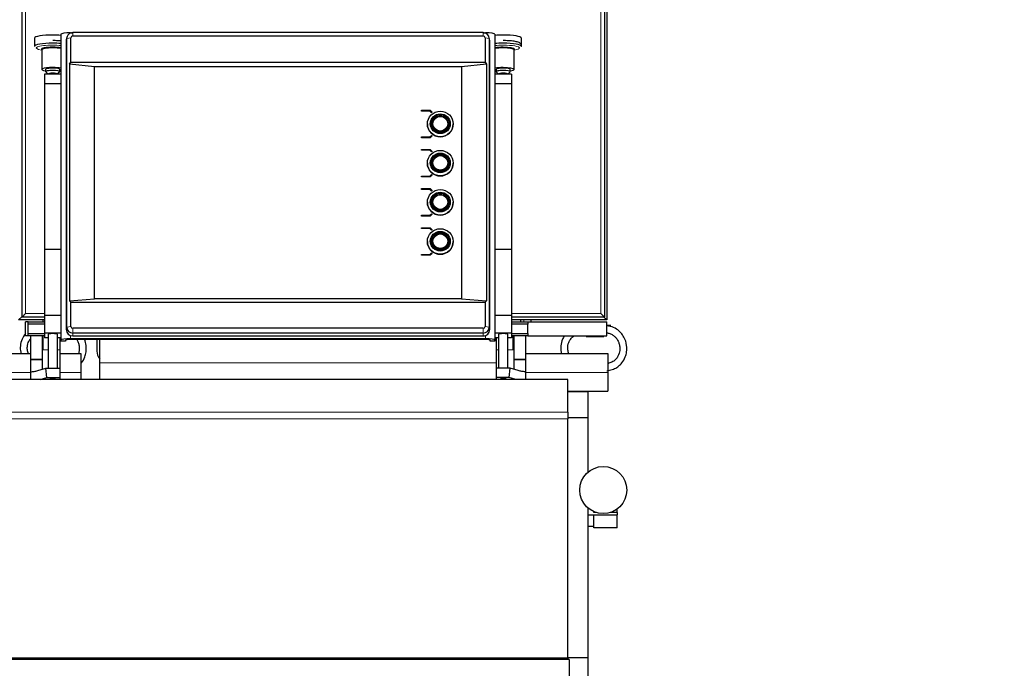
# Model space of a CAD drawing. Header units: inches. Extents: x 0 to 20790, y -12 to 14700.
# Tile 83 of 132: x 7021 to 7858, y 11587 to 12138. Entities that reach past the tile are written whole.
import ezdxf

# ---------------------------------------------------------------- set-up
doc = ezdxf.new("R2010")
doc.units = ezdxf.units.IN
doc.layers.add('1', color=7, linetype='Continuous', true_color=0xffffff)
doc.layers.add('254', color=7, linetype='Continuous', true_color=0xffffff)
doc.styles.add('latin_extended', font='simplex.shx')
doc.dimstyles.get("Standard").update_dxf_attribs({"dimtxt": 0.18, "dimasz": 0.18, "dimexe": 0.18, "dimexo": 0.0625, "dimgap": 0.09, "dimtad": 0, "dimtih": 1, "dimtoh": 1, "dimdec": 4, "dimzin": 0, "dimdsep": 46, "dimtxsty": 'Standard', "dimcen": 0.09, "dimadec": 0, "dimazin": 0, "dimtfac": 1, "dimtdec": 4, "dimtofl": 0, "dimtmove": 0, "dimatfit": 3, "dimfxl": 1, "dimtolj": 1, "dimtzin": 0, "dimarcsym": 0})

# ---------------------------------------------------------------- blocks, each defined once
blk = doc.blocks.new('_U1')
at = {"layer": '254', "color": 3, "linetype": 'Continuous', "lineweight": 13, "transparency": 16777216}
for p, q in [((1623.11, 12324.55), (1623.11, 8470.57)), ((7857.62, 10337.89), (7857.62, 8470.57)), ((1745.61, 8505.57), (7735.12, 8505.57))]:
    blk.add_line(p, q, dxfattribs=at)
at = {"layer": '254', "color": 3, "transparency": 16777216}
for points in [[(1745.61, 8525.98), (1745.61, 8485.15), (1623.11, 8505.57)], [(7735.12, 8485.15), (7735.12, 8525.98), (7857.62, 8505.57)]]:
    blk.add_solid(points, dxfattribs=at)
at = {"layer": 'Defpoints', "color": 0, "transparency": 16777216}
for p in [(1623.11, 12359.55), (7857.62, 10372.89), (7857.62, 8505.57)]:
    blk.add_point(p, dxfattribs=at)
at = {"layer": '254', "color": 2, "lineweight": 13, "transparency": 16777216, "insert": (4524.53, 8689.32), "char_height": 122.5, "attachment_point": 1, "style": 'latin_extended'}
blk.add_mtext('\\A1;6235', dxfattribs=at)

msp = doc.modelspace()

# ---------------------------------------------------------------- linework, layer by layer
at = {"layer": '1', "color": 2, "linetype": 'Continuous', "lineweight": 25}
for p, q in [((7519.619, 12683.191), (7519.619, 11883.191)), ((7022.619, 11885.691), (7022.619, 12680.691)), ((7517.619, 12680.691), (7517.619, 11885.691)), ((7033.193, 12122.675), (7033.193, 12115.719)), ((7055.619, 12125.941), (7055.619, 11865.952)), ((7060.588, 12123.29), (7060.187, 12121.338)), ((7060.486, 11877.072), (7060.486, 12122.289)), ((7063.619, 12127.33), (7065.241, 12127.33)), ((7064.108, 12102.289), (7064.108, 12122.896)), ((7414.619, 12127.344), (7065.619, 12127.344)), ((7414.619, 12124.384), (7065.619, 12124.384)), ((7414.998, 12127.33), (7416.619, 12127.33)), ((7416.13, 12122.896), (7416.13, 12102.289)), ((7420.051, 12121.338), (7419.651, 12123.29)), ((7419.753, 12122.289), (7419.753, 11877.072)), ((7424.619, 12125.941), (7424.619, 11865.952)), ((7447.046, 12115.719), (7447.046, 12122.675)), ((7039.105, 12112.558), (7039.369, 12112.515)), ((7039.369, 12112.826), (7039.369, 12096.085)), ((7060.077, 12120.257), (7060.077, 11875.04)), ((7420.161, 11875.04), (7420.161, 12120.257)), ((7440.869, 12096.085), (7440.869, 12112.826)), ((7440.869, 12112.515), (7441.134, 12112.558)), ((7447.019, 12115.561), (7447.046, 12115.719)), ((7042.619, 12096.085), (7042.619, 12094.115)), ((7054.619, 12094.115), (7054.619, 12096.085)), ((7062.838, 12100.637), (7064.108, 12102.289)), ((7084.119, 12098.248), (7062.838, 12100.637)), ((7062.838, 12100.637), (7062.838, 11899.513)), ((7064.108, 12102.289), (7416.13, 12102.289)), ((7396.119, 12098.248), (7084.119, 12098.248)), ((7084.119, 11901.286), (7084.119, 12098.248)), ((7417.401, 12100.637), (7396.119, 12098.248)), ((7396.119, 12098.248), (7396.119, 11901.286)), ((7416.13, 12102.289), (7417.401, 12100.637)), ((7417.401, 12100.637), (7417.401, 11899.513)), ((7425.619, 12096.085), (7425.619, 12094.115)), ((7437.619, 12094.115), (7437.619, 12096.085)), ((7041.619, 12091.939), (7041.619, 12083.828)), ((7055.619, 12091.939), (7041.619, 12091.939)), ((7042.713, 12093.932), (7044.619, 12092.084)), ((7044.619, 12092.146), (7044.619, 12091.939)), ((7052.619, 12092.084), (7054.525, 12093.932)), ((7052.619, 12091.939), (7052.619, 12092.146)), ((7054.525, 12093.931), (7054.619, 12094.115)), ((7438.619, 12091.939), (7424.619, 12091.939)), ((7425.713, 12093.932), (7427.619, 12092.084)), ((7427.619, 12092.146), (7427.619, 12091.939)), ((7435.619, 12092.084), (7437.525, 12093.932)), ((7435.619, 12091.939), (7435.619, 12092.146)), ((7437.525, 12093.931), (7437.619, 12094.115)), ((7438.619, 12091.939), (7438.619, 12083.828)), ((7041.619, 12083.828), (7041.619, 11943)), ((7055.619, 12083.828), (7041.619, 12083.828)), ((7438.619, 12083.828), (7424.619, 12083.828)), ((7438.619, 12083.828), (7438.619, 11943)), ((7362.281, 12061.378), (7369.619, 12061.378)), ((7362.281, 12060.688), (7362.281, 12061.378)), ((7362.281, 12060.671), (7362.281, 12060.688)), ((7369.329, 12060.688), (7362.281, 12060.688)), ((7369.329, 12060.671), (7362.281, 12060.671)), ((7369.329, 12060.671), (7369.329, 12060.688)), ((7370.687, 12059.351), (7369.329, 12060.688)), ((7370.687, 12059.333), (7369.329, 12060.671)), ((7369.619, 12061.378), (7371.267, 12059.755)), ((7371.267, 12059.755), (7370.687, 12059.351)), ((7371.267, 12059.737), (7370.687, 12059.333)), ((7370.687, 12059.333), (7370.687, 12059.351)), ((7371.267, 12059.737), (7371.267, 12059.755)), ((7367.119, 12049.746), (7367.119, 12049.677)), ((7370.319, 12049.946), (7370.319, 12049.677)), ((7371.519, 12049.911), (7371.519, 12049.677)), ((7384.719, 12049.677), (7384.719, 12049.911)), ((7385.919, 12049.677), (7385.919, 12049.946)), ((7389.119, 12049.677), (7389.119, 12049.746)), ((7362.281, 12038.011), (7362.281, 12038.7)), ((7362.281, 12038.7), (7369.329, 12038.7)), ((7369.619, 12038.011), (7362.281, 12038.011)), ((7362.281, 12037.994), (7362.281, 12038.011)), ((7369.619, 12037.994), (7362.281, 12037.994)), ((7369.329, 12038.7), (7370.687, 12040.038)), ((7371.267, 12039.634), (7369.619, 12038.011)), ((7371.267, 12039.617), (7369.619, 12037.994)), ((7369.619, 12037.994), (7369.619, 12038.011)), ((7370.687, 12040.038), (7371.267, 12039.634)), ((7371.267, 12039.617), (7371.267, 12039.634)), ((7362.281, 12028.101), (7369.619, 12028.101)), ((7362.281, 12027.412), (7362.281, 12028.101)), ((7362.281, 12027.394), (7362.281, 12027.412)), ((7369.329, 12027.412), (7362.281, 12027.412)), ((7369.329, 12027.394), (7362.281, 12027.394)), ((7369.329, 12027.394), (7369.329, 12027.412)), ((7370.687, 12026.074), (7369.329, 12027.412)), ((7370.687, 12026.057), (7369.329, 12027.394)), ((7369.619, 12028.101), (7371.267, 12026.478)), ((7371.267, 12026.478), (7370.687, 12026.074)), ((7371.267, 12026.461), (7370.687, 12026.057)), ((7370.687, 12026.057), (7370.687, 12026.074)), ((7371.267, 12026.461), (7371.267, 12026.478)), ((7367.119, 12016.47), (7367.119, 12016.4)), ((7370.319, 12016.669), (7370.319, 12016.4)), ((7371.519, 12016.635), (7371.519, 12016.4)), ((7384.719, 12016.4), (7384.719, 12016.635)), ((7385.919, 12016.4), (7385.919, 12016.669)), ((7389.119, 12016.4), (7389.119, 12016.47)), ((7362.281, 12005.424), (7369.329, 12005.424)), ((7362.281, 12004.734), (7362.281, 12005.424)), ((7369.619, 12004.734), (7362.281, 12004.734)), ((7362.281, 12004.717), (7362.281, 12004.734)), ((7369.619, 12004.717), (7362.281, 12004.717)), ((7369.329, 12005.424), (7370.687, 12006.761)), ((7371.267, 12006.357), (7369.619, 12004.734)), ((7371.267, 12006.34), (7369.619, 12004.717)), ((7369.619, 12004.717), (7369.619, 12004.734)), ((7370.687, 12006.761), (7371.267, 12006.357)), ((7371.267, 12006.34), (7371.267, 12006.357)), ((7362.281, 11994.824), (7369.619, 11994.824)), ((7362.281, 11994.135), (7362.281, 11994.824)), ((7362.281, 11994.118), (7362.281, 11994.135)), ((7369.329, 11994.135), (7362.281, 11994.135)), ((7369.329, 11994.118), (7362.281, 11994.118)), ((7369.329, 11994.118), (7369.329, 11994.135)), ((7370.687, 11992.797), (7369.329, 11994.135)), ((7370.687, 11992.78), (7369.329, 11994.118)), ((7369.619, 11994.824), (7371.267, 11993.202)), ((7371.267, 11993.202), (7370.687, 11992.797)), ((7371.267, 11993.184), (7370.687, 11992.78)), ((7370.687, 11992.78), (7370.687, 11992.797)), ((7371.267, 11993.184), (7371.267, 11993.202)), ((7367.119, 11983.193), (7367.119, 11983.124)), ((7370.319, 11983.393), (7370.319, 11983.124)), ((7371.519, 11983.358), (7371.519, 11983.124)), ((7384.719, 11983.124), (7384.719, 11983.358)), ((7385.919, 11983.124), (7385.919, 11983.393)), ((7389.119, 11983.124), (7389.119, 11983.193)), ((7362.281, 11972.147), (7369.329, 11972.147)), ((7362.281, 11971.458), (7362.281, 11972.147)), ((7362.281, 11971.44), (7362.281, 11971.458)), ((7369.619, 11971.458), (7362.281, 11971.458)), ((7369.619, 11971.44), (7362.281, 11971.44)), ((7369.329, 11972.147), (7370.687, 11973.485)), ((7371.267, 11973.081), (7369.619, 11971.458)), ((7371.267, 11973.063), (7369.619, 11971.44)), ((7369.619, 11971.44), (7369.619, 11971.458)), ((7370.687, 11973.485), (7371.267, 11973.081)), ((7371.267, 11973.063), (7371.267, 11973.081)), ((7362.281, 11961.548), (7369.619, 11961.548)), ((7362.281, 11960.858), (7362.281, 11961.548)), ((7362.281, 11960.841), (7362.281, 11960.858)), ((7369.329, 11960.858), (7362.281, 11960.858)), ((7369.329, 11960.841), (7362.281, 11960.841)), ((7369.329, 11960.841), (7369.329, 11960.858)), ((7370.687, 11959.521), (7369.329, 11960.858)), ((7370.687, 11959.503), (7369.329, 11960.841)), ((7369.619, 11961.548), (7371.267, 11959.925)), ((7371.267, 11959.925), (7370.687, 11959.521)), ((7371.267, 11959.907), (7370.687, 11959.503)), ((7370.687, 11959.503), (7370.687, 11959.521)), ((7371.267, 11959.907), (7371.267, 11959.925)), ((7367.119, 11949.916), (7367.119, 11949.847)), ((7370.319, 11950.116), (7370.319, 11949.847)), ((7371.519, 11950.081), (7371.519, 11949.847)), ((7384.719, 11949.847), (7384.719, 11950.081)), ((7385.919, 11949.847), (7385.919, 11950.116)), ((7389.119, 11949.847), (7389.119, 11949.916)), ((7041.619, 11943), (7041.619, 11887.11)), ((7055.619, 11943), (7041.619, 11943)), ((7362.281, 11938.181), (7362.281, 11938.871)), ((7362.281, 11938.871), (7369.329, 11938.871)), ((7369.619, 11938.181), (7362.281, 11938.181)), ((7362.281, 11938.164), (7362.281, 11938.181)), ((7369.619, 11938.164), (7362.281, 11938.164)), ((7369.329, 11938.871), (7370.687, 11940.208)), ((7371.267, 11939.804), (7369.619, 11938.181)), ((7371.267, 11939.787), (7369.619, 11938.164)), ((7369.619, 11938.164), (7369.619, 11938.181)), ((7370.687, 11940.208), (7371.267, 11939.804)), ((7371.267, 11939.787), (7371.267, 11939.804)), ((7438.619, 11943), (7424.619, 11943)), ((7438.619, 11943), (7438.619, 11887.11)), ((7062.838, 11899.513), (7084.119, 11901.286)), ((7064.108, 11898.286), (7062.838, 11899.513)), ((7064.108, 11898.286), (7416.13, 11898.286)), ((7064.108, 11877.679), (7064.108, 11898.286)), ((7396.119, 11901.286), (7084.119, 11901.286)), ((7396.119, 11901.286), (7417.401, 11899.513)), ((7417.401, 11899.513), (7416.13, 11898.286)), ((7416.13, 11898.286), (7416.13, 11877.679)), ((7025.619, 11888.691), (7022.619, 11885.691)), ((7041.619, 11887.11), (7041.619, 11871.923)), ((7055.619, 11887.11), (7041.619, 11887.11)), ((7438.619, 11887.11), (7424.619, 11887.11)), ((7438.619, 11887.11), (7438.619, 11871.923)), ((7514.619, 11888.691), (7517.619, 11885.691)), ((7022.419, 11885.991), (7019.619, 11883.191)), ((7041.619, 11883.191), (7019.619, 11883.191)), ((7041.623, 11885.691), (7022.619, 11885.691)), ((7027.619, 11881.691), (7025.619, 11881.691)), ((7025.619, 11869.691), (7025.619, 11881.691)), ((7027.619, 11879.691), (7027.619, 11881.691)), ((7027.619, 11881.691), (7041.619, 11881.691)), ((7027.619, 11871.691), (7027.619, 11879.691)), ((7041.619, 11879.691), (7027.619, 11879.691)), ((7040.619, 11881.691), (7040.619, 11883.188)), ((7519.619, 11883.191), (7438.611, 11883.191)), ((7517.619, 11885.691), (7438.613, 11885.691)), ((7438.619, 11881.691), (7452.619, 11881.691)), ((7452.619, 11879.691), (7438.619, 11879.691)), ((7446.619, 11881.69), (7446.619, 11883.19)), ((7452.619, 11881.691), (7519.619, 11881.691)), ((7452.619, 11881.691), (7452.619, 11879.691)), ((7452.619, 11871.691), (7452.619, 11879.691)), ((7455.119, 11883.194), (7455.119, 11881.693)), ((7519.619, 11883.191), (7516.819, 11885.991)), ((7519.619, 11869.691), (7519.619, 11881.691)), ((7523.119, 11878.441), (7519.619, 11878.441)), ((7027.619, 11871.691), (7041.619, 11871.691)), ((7027.619, 11869.691), (7027.619, 11871.691)), ((7041.619, 11871.923), (7041.619, 11868.102)), ((7055.619, 11871.923), (7041.619, 11871.923)), ((7044.619, 11870.881), (7044.619, 11842.328)), ((7052.619, 11842.328), (7052.619, 11870.881)), ((7414.619, 11876.191), (7065.619, 11876.191)), ((7414.619, 11872.017), (7065.619, 11872.017)), ((7438.619, 11871.923), (7424.619, 11871.923)), ((7427.619, 11870.881), (7427.619, 11842.328)), ((7435.619, 11842.328), (7435.619, 11870.881)), ((7438.619, 11871.923), (7438.619, 11868.102)), ((7438.619, 11871.691), (7452.619, 11871.691)), ((7452.619, 11871.691), (7452.619, 11869.691)), ((7027.619, 11869.691), (7025.619, 11869.691)), ((7041.619, 11869.691), (7027.619, 11869.691)), ((7029.619, 11869.691), (7029.619, 11850.022)), ((7039.619, 11869.691), (7039.619, 11850.022)), ((7044.619, 11868.102), (7041.619, 11868.102)), ((7055.619, 11868.102), (7052.619, 11868.102)), ((7054.619, 11868.102), (7054.619, 11857.691)), ((7055.619, 11865.257), (7055.619, 11865.952)), ((7059.619, 11865.257), (7055.619, 11865.257)), ((7059.619, 11865.952), (7059.619, 11865.257)), ((7063.619, 11867.341), (7416.619, 11867.341)), ((7416.619, 11866.647), (7063.619, 11866.647)), ((7065.619, 11869.582), (7414.619, 11869.582)), ((7086.119, 11866.647), (7086.119, 11856.691)), ((7088.619, 11846.691), (7088.619, 11866.647)), ((7420.619, 11865.257), (7420.619, 11865.952)), ((7424.619, 11865.257), (7420.619, 11865.257)), ((7427.619, 11868.102), (7424.619, 11868.102)), ((7424.619, 11865.952), (7424.619, 11865.257)), ((7425.619, 11868.102), (7425.619, 11857.691)), ((7438.619, 11868.102), (7435.619, 11868.102)), ((7452.619, 11869.691), (7438.619, 11869.691)), ((7440.619, 11869.691), (7440.619, 11850.022)), ((7450.619, 11869.691), (7450.619, 11850.022)), ((7452.619, 11869.691), (7519.619, 11869.691)), ((7502.119, 11869.191), (7502.119, 11869.691)), ((7502.119, 11869.191), (7517.119, 11869.191)), ((7517.119, 11869.191), (7517.119, 11869.691)), ((7012.619, 11854.691), (7029.62, 11854.691)), ((7054.619, 11857.691), (7054.619, 11842.328)), ((7054.619, 11854.691), (7072.619, 11854.691)), ((7072.619, 11854.691), (7072.619, 11838.691)), ((7425.619, 11857.691), (7425.619, 11842.328)), ((7450.62, 11854.691), (7520.619, 11854.691)), ((7520.619, 11854.691), (7520.619, 11838.691)), ((7029.619, 11850.022), (7029.619, 11849.456)), ((7029.619, 11849.456), (7029.619, 11839.447)), ((7039.619, 11850.022), (7039.619, 11849.456)), ((7039.619, 11849.456), (7039.619, 11841.393)), ((7088.619, 11832.691), (7088.619, 11846.691)), ((7440.619, 11850.022), (7440.619, 11849.456)), ((7440.619, 11849.456), (7440.619, 11841.393)), ((7450.619, 11850.022), (7450.619, 11849.456)), ((7450.619, 11849.456), (7450.619, 11839.447)), ((7029.619, 11839.275), (7029.619, 11839.447)), ((7029.619, 11839.275), (7029.619, 11832.734)), ((7035.857, 11840.244), (7042.68, 11842.328)), ((7042.68, 11842.328), (7054.619, 11842.328)), ((7043.482, 11834.449), (7042.68, 11842.328)), ((7054.619, 11842.328), (7054.619, 11834.449)), ((7072.619, 11838.691), (7072.619, 11832.691)), ((7425.619, 11842.328), (7425.619, 11834.449)), ((7437.559, 11842.328), (7425.619, 11842.328)), ((7436.757, 11834.449), (7437.559, 11842.328)), ((7444.382, 11840.244), (7437.559, 11842.328)), ((7450.619, 11839.275), (7450.619, 11839.447)), ((7450.619, 11839.275), (7450.619, 11832.734)), ((7520.619, 11838.691), (7520.619, 11822.691)), ((7486.619, 11832.734), (6996.619, 11832.734)), ((7037.866, 11832.734), (7043.482, 11834.449)), ((7043.482, 11834.449), (7054.619, 11834.449)), ((7046.179, 11833.414), (7046.227, 11833.329)), ((7054.619, 11834.449), (7054.619, 11832.734)), ((7425.619, 11834.449), (7425.619, 11832.734)), ((7436.757, 11834.449), (7425.619, 11834.449)), ((7434.009, 11833.327), (7434.06, 11833.414)), ((7442.372, 11832.734), (7436.757, 11834.449)), ((7486.616, 11832.691), (7486.66, 11832.691)), ((7486.619, 11804.72), (7486.619, 11832.734)), ((7486.66, 11822.691), (7486.66, 11832.691)), ((7486.66, 11822.691), (7486.616, 11822.691)), ((7486.619, 11822.401), (7503.619, 11822.401)), ((7486.66, 11822.691), (7520.619, 11822.691)), ((7486.66, 11822.691), (7486.66, 11822.401)), ((7503.619, 11822.401), (7503.619, 11800.451)), ((7486.619, 11804.72), (7486.619, 11799.064)), ((7486.619, 11800.451), (7503.619, 11800.451)), ((7486.619, 11595.706), (7486.619, 11799.064)), ((7503.619, 11800.451), (7503.619, 11753.887)), ((7503.619, 11723.489), (7503.619, 11596.401)), ((7508.619, 11719.555), (7508.619, 11720.36)), ((7510.804, 11719.555), (7508.619, 11719.555)), ((7528.619, 11719.555), (7522.435, 11719.555)), ((7528.619, 11719.555), (7528.619, 11722.691)), ((7528.619, 11719.555), (7528.619, 11717.59)), ((7503.619, 11717.59), (7528.619, 11717.59)), ((7508.619, 11706.472), (7508.619, 11717.59)), ((7528.619, 11706.472), (7528.619, 11717.59)), ((7503.619, 11707.901), (7508.619, 11707.901)), ((7528.619, 11706.472), (7508.619, 11706.472)), ((7487.619, 11594.648), (6992.124, 11594.648)), ((7486.619, 11595.706), (6996.619, 11595.706)), ((7486.619, 11596.401), (7503.619, 11596.401)), ((7486.66, 11596.401), (7486.66, 11594.648)), ((7487.619, 11594.648), (7487.619, 11549.959)), ((7503.619, 11596.401), (7503.619, 11494.401))]:
    msp.add_line(p, q, dxfattribs=at)
at = {"layer": '1', "color": 110, "linetype": 'Continuous', "lineweight": 13}
for p, q in [((7022.419, 12680.391), (7022.419, 11885.991)), ((7025.619, 12677.691), (7025.619, 11888.691)), ((7514.619, 11888.691), (7514.619, 12677.691)), ((7060.486, 12122.289), (7060.077, 12120.257)), ((7064.108, 12122.896), (7060.486, 12122.289)), ((7063.619, 12127.33), (7063.619, 12126.944)), ((7065.619, 12124.384), (7065.619, 12127.344)), ((7414.619, 12124.384), (7414.619, 12127.344)), ((7416.13, 12122.896), (7419.753, 12122.289)), ((7416.619, 12127.33), (7416.619, 12126.944)), ((7419.753, 12122.289), (7420.161, 12120.257)), ((7025.619, 11888.691), (7041.626, 11888.691)), ((7438.618, 11888.691), (7514.619, 11888.691)), ((7022.419, 11885.991), (7022.62, 11885.991)), ((7449.119, 11881.693), (7449.119, 11883.194)), ((7060.486, 11877.072), (7060.077, 11875.04)), ((7064.108, 11877.679), (7060.486, 11877.072)), ((7063.619, 11869.953), (7063.619, 11867.341)), ((7065.619, 11876.191), (7065.619, 11872.017)), ((7065.619, 11872.017), (7065.619, 11869.582)), ((7414.619, 11876.191), (7414.619, 11872.017)), ((7414.619, 11872.017), (7414.619, 11869.582)), ((7416.13, 11877.679), (7419.753, 11877.072)), ((7416.619, 11869.953), (7416.619, 11867.341)), ((7419.753, 11877.072), (7420.161, 11875.04)), ((7040.419, 11869.691), (7040.419, 11857.691)), ((7439.819, 11869.691), (7439.819, 11857.691)), ((7039.619, 11857.691), (7040.419, 11857.691)), ((7040.419, 11857.691), (7044.619, 11857.691)), ((7052.619, 11857.691), (7054.619, 11857.691)), ((7427.619, 11857.691), (7425.619, 11857.691)), ((7439.819, 11857.691), (7435.619, 11857.691)), ((7439.819, 11857.691), (7440.619, 11857.691)), ((7039.619, 11850.022), (7029.619, 11850.022)), ((7039.619, 11849.456), (7029.619, 11849.456)), ((7088.619, 11846.691), (7425.615, 11846.691)), ((7440.619, 11850.022), (7450.619, 11850.022)), ((7440.619, 11849.456), (7450.619, 11849.456)), ((7012.619, 11838.691), (7029.62, 11838.691)), ((7054.619, 11838.691), (7072.619, 11838.691)), ((7450.62, 11838.691), (7520.619, 11838.691)), ((7486.619, 11804.72), (6996.619, 11804.72)), ((7486.619, 11799.064), (6996.619, 11799.064))]:
    msp.add_line(p, q, dxfattribs=at)
at = {"layer": '1', "color": 2, "linetype": 'Continuous', "lineweight": 25}
msp.add_circle((7516.619, 11738.691), 20, dxfattribs=at)
msp.add_arc((7096.119, 11856.691), 10, 180, 221.409622, dxfattribs=at)
for centre, major_axis, ratio, start_param, end_param in [((7048.619, 12122.675), (15.427, 0), 0.1736482, 1.5707963, 3.1415927), ((7048.619, 12122.675), (15.427, 0), 0.1736482, 1.0997538, 1.5707963), ((7063.619, 12125.941), (-8, 0), 0.1736482, 4.712389, 6.2831853), ((7065.619, 12120.257), (-5.542, 0), 0.9848078, 6.0838169, 6.2831853), ((7065.619, 12122.289), (5.133, 0), 0.9848078, 1.5707963, 3.1415927), ((7065.619, 12122.896), (1.511, 0), 0.9848078, 1.5707963, 3.1415927), ((7414.619, 12122.289), (5.133, 0), 0.9848078, 0, 1.5707963), ((7414.619, 12122.896), (1.511, 0), 0.9848078, 0, 1.5707963), ((7416.619, 12125.941), (-8, 0), 0.1736482, 3.1415927, 4.712389), ((7414.619, 12120.257), (-5.542, 0), 0.9848078, 3.1415927, 3.3409611), ((7431.619, 12122.675), (15.427, 0), 0.1736482, 1.5707963, 2.0418389), ((7431.619, 12122.675), (15.427, 0), 0.1736482, 0, 1.5707963), ((7048.619, 12115.719), (15.427, 0), 0.1736482, 1.5707963, 3.1415927), ((7048.619, 12113.305), (9.633, 0), 0.1736482, 1.5707963, 3.2641148), ((7048.619, 12112.826), (9.25, 0), 0.1736482, 1.5707963, 3.1415927), ((7048.619, 12115.719), (15.427, 0), 0.1736482, 1.0997538, 1.5707963), ((7048.619, 12113.305), (9.633, 0), 0.1736482, 0.7573202, 1.5707963), ((7048.619, 12112.826), (9.25, 0), 0.1736482, 0.7124543, 1.5707963), ((7431.619, 12115.719), (15.427, 0), 0.1736482, 1.5707963, 2.0418389), ((7431.619, 12113.305), (9.633, 0), 0.1736482, 1.5707963, 2.3842725), ((7431.619, 12112.826), (9.25, 0), 0.1736482, 1.5707963, 2.4291383), ((7431.619, 12115.719), (15.427, 0), 0.1736482, 0, 1.5707963), ((7431.619, 12113.305), (9.633, 0), 0.1736482, 0, 1.5707963), ((7431.619, 12112.826), (9.25, 0), 0.1736482, 0, 1.5707963), ((7431.619, 12113.305), (9.633, 0), 0.1736482, 5.9547907, 6.2831853), ((7048.619, 12096.085), (9.25, 0), 0.1736482, 1.5707963, 4.0066106), ((7048.619, 12096.085), (6, 0), 0.1736482, 1.5707963, 3.1415927), ((7048.619, 12096.085), (9.25, 0), 0.1736482, 0.7124543, 1.5707963), ((7048.619, 12096.085), (6, 0), 0.1736482, 0, 1.5707963), ((7431.619, 12096.085), (9.25, 0), 0.1736482, 1.5707963, 2.4291383), ((7431.619, 12096.085), (6, 0), 0.1736482, 1.5707963, 3.1415927), ((7431.619, 12096.085), (9.25, 0), 0.1736482, 0, 1.5707963), ((7431.619, 12096.085), (6, 0), 0.1736482, 0, 1.5707963), ((7431.619, 12096.085), (9.25, 0), 0.1736482, 5.4181674, 6.2831853), ((7048.619, 12094.115), (6, 0), 0.1736482, 1.5707963, 3.3188963), ((7048.619, 12092.146), (4, 0), 0.1736482, 1.5707963, 3.1415927), ((7048.619, 12094.115), (6, 0), 0.1736482, 0, 1.5707963), ((7048.619, 12092.146), (4, 0), 0.1736482, 0, 1.5707963), ((7048.619, 12096.085), (9.25, 0), 0.1736482, 5.4181674, 5.5706328), ((7431.619, 12096.085), (9.25, 0), 0.1736482, 3.8541451, 4.0066106), ((7431.619, 12094.115), (6, 0), 0.1736482, 1.5707963, 3.3188963), ((7431.619, 12092.146), (4, 0), 0.1736482, 1.5707963, 3.1415927), ((7431.619, 12094.115), (6, 0), 0.1736482, 0, 1.5707963), ((7431.619, 12092.146), (4, 0), 0.1736482, 0, 1.5707963), ((7378.119, 12049.677), (11, 0), 0.9848078, 3.1415927, 6.2831853), ((7378.119, 12049.946), (7.8, 0), 0.9848078, 3.1415927, 4.712389), ((7378.119, 12049.946), (6.75, 0), 0.9848078, 3.1415927, 4.712389), ((7378.119, 12049.911), (6.6, 0), 0.9848078, 3.1415927, 4.712389), ((7378.119, 12049.946), (6.75, 0), 0.9848078, 4.712389, 6.2831853), ((7378.119, 12049.946), (7.8, 0), 0.9848078, 4.712389, 6.2831853), ((7378.119, 12049.911), (6.6, 0), 0.9848078, 4.712389, 6.2831853), ((7378.119, 12016.4), (11, 0), 0.9848078, 3.1415927, 6.2831853), ((7378.119, 12016.669), (7.8, 0), 0.9848078, 3.1415927, 4.712389), ((7378.119, 12016.669), (6.75, 0), 0.9848078, 3.1415927, 4.712389), ((7378.119, 12016.635), (6.6, 0), 0.9848078, 3.1415927, 4.712389), ((7378.119, 12016.669), (6.75, 0), 0.9848078, 4.712389, 6.2831853), ((7378.119, 12016.669), (7.8, 0), 0.9848078, 4.712389, 6.2831853), ((7378.119, 12016.635), (6.6, 0), 0.9848078, 4.712389, 6.2831853), ((7378.119, 11983.124), (11, 0), 0.9848078, 3.1415927, 6.2831853), ((7378.119, 11983.393), (7.8, 0), 0.9848078, 3.1415927, 4.712389), ((7378.119, 11983.393), (6.75, 0), 0.9848078, 3.1415927, 4.712389), ((7378.119, 11983.358), (6.6, 0), 0.9848078, 3.1415927, 4.712389), ((7378.119, 11983.393), (6.75, 0), 0.9848078, 4.712389, 6.2831853), ((7378.119, 11983.393), (7.8, 0), 0.9848078, 4.712389, 6.2831853), ((7378.119, 11983.358), (6.6, 0), 0.9848078, 4.712389, 6.2831853), ((7378.119, 11949.847), (11, 0), 0.9848078, 3.1415927, 6.2831853), ((7378.119, 11950.116), (7.8, 0), 0.9848078, 3.1415927, 4.712389), ((7378.119, 11950.116), (6.75, 0), 0.9848078, 3.1415927, 4.712389), ((7378.119, 11950.081), (6.6, 0), 0.9848078, 3.1415927, 4.712389), ((7378.119, 11950.116), (6.75, 0), 0.9848078, 4.712389, 6.2831853), ((7378.119, 11950.116), (7.8, 0), 0.9848078, 4.712389, 6.2831853), ((7378.119, 11950.081), (6.6, 0), 0.9848078, 4.712389, 6.2831853), ((7048.619, 11870.881), (-4, 0), 0.1736482, 3.1415927, 6.2831853), ((7065.619, 11875.04), (-5.542, 0), 0.9848078, 0, 1.5707963), ((7065.619, 11877.072), (5.133, 0), 0.9848078, 3.1415927, 4.712389), ((7065.619, 11877.679), (1.511, 0), 0.9848078, 3.1415927, 4.712389), ((7414.619, 11877.679), (1.511, 0), 0.9848078, 4.712389, 6.2831853), ((7414.619, 11877.072), (5.133, 0), 0.9848078, 4.712389, 6.2831853), ((7414.619, 11875.04), (-5.542, 0), 0.9848078, 1.5707963, 3.1415927), ((7431.619, 11870.881), (-4, 0), 0.1736482, 3.1415927, 6.2831853), ((7063.619, 11865.952), (-8, 0), 0.1736482, 4.712389, 6.2831853), ((7063.619, 11865.952), (4, 0), 0.1736482, 1.5707963, 3.1415927), ((7416.619, 11865.952), (-8, 0), 0.1736482, 3.1415927, 4.712389), ((7416.619, 11865.952), (4, 0), 0.1736482, 0, 1.5707963), ((7029.797, 11840.013), (0, 0.8), 0.5773503, 2.7468995, 3.1663313), ((7450.442, 11840.013), (0, 0.8), 0.5773503, 3.116854, 3.5362858), ((7048.619, 11833.414), (-2.441, 0), 0.1736482, 4.712389, 6.2831853), ((7048.619, 11833.414), (-2.441, 0), 0.1736482, 2.9366037, 4.712389), ((7431.619, 11833.414), (2.441, 0), 0.1736482, 0, 3.3414765)]:
    msp.add_ellipse(centre, major_axis=major_axis, ratio=ratio, start_param=start_param, end_param=end_param, dxfattribs=at)
at = {"layer": '1', "color": 110, "linetype": 'Continuous', "lineweight": 13}
for centre, major_axis, ratio, start_param, end_param in [((7048.619, 12114.333), (13.968, 0), 0.1736482, 1.5707963, 3.9631191), ((7048.619, 12114.333), (13.968, 0), 0.1736482, 1.0458558, 1.5707963), ((7431.619, 12114.333), (13.968, 0), 0.1736482, 1.5707963, 2.0957368), ((7431.619, 12114.333), (13.968, 0), 0.1736482, 0, 1.5707963), ((7431.619, 12114.333), (13.968, 0), 0.1736482, 5.4616588, 6.2831853), ((7113.465, 11603.373), (2.116, -20.893), 0.015273, 1.1384346, 1.1935107), ((7224.15, 11614.583), (2.116, -20.893), 0.015273, 0.3024765, 0.4413938)]:
    msp.add_ellipse(centre, major_axis=major_axis, ratio=ratio, start_param=start_param, end_param=end_param, dxfattribs=at)
at = {"layer": '1', "color": 2, "linetype": 'Continuous', "lineweight": 25}
for centre, major_axis in [((7378.119, 12049.746), (11, 0)), ((7378.119, 12049.955), (8.5, 0)), ((7378.119, 12049.955), (7.85, 0)), ((7378.119, 12049.955), (7.75, 0)), ((7378.119, 12049.955), (6.8, 0)), ((7378.119, 12049.963), (6.3, 0)), ((7378.119, 12016.47), (11, 0)), ((7378.119, 12016.678), (8.5, 0)), ((7378.119, 12016.678), (7.85, 0)), ((7378.119, 12016.678), (7.75, 0)), ((7378.119, 12016.678), (6.8, 0)), ((7378.119, 12016.687), (6.3, 0)), ((7378.119, 11983.193), (11, 0)), ((7378.119, 11983.401), (8.5, 0)), ((7378.119, 11983.401), (7.85, 0)), ((7378.119, 11983.401), (7.75, 0)), ((7378.119, 11983.401), (6.8, 0)), ((7378.119, 11983.41), (6.3, 0)), ((7378.119, 11949.916), (11, 0)), ((7378.119, 11950.125), (8.5, 0)), ((7378.119, 11950.125), (7.85, 0)), ((7378.119, 11950.125), (7.75, 0)), ((7378.119, 11950.125), (6.8, 0)), ((7378.119, 11950.133), (6.3, 0))]:
    msp.add_ellipse(centre, major_axis=major_axis, ratio=0.9848078, dxfattribs=at)
at = {"layer": '1', "color": 110, "linetype": 'Continuous', "lineweight": 13}
for centre in [(7048.619, 11833.141), (7431.619, 11833.141)]:
    msp.add_ellipse(centre, major_axis=(1.75, 0), ratio=0.1736482, dxfattribs=at)
at = {"layer": '1', "color": 2, "linetype": 'Continuous', "lineweight": 25}
for points, knots in [([(7055.717, 12120.252), (7055.285, 12120.297), (7053.307, 12120.479), (7050.85, 12120.583), (7048.884, 12120.593), (7048.619, 12120.593)], [0, 0, 0, 0, 0.2002678, 0.8927723, 1, 1, 1, 1]), ([(7446.91, 12115.526), (7447.029, 12115.761), (7447.238, 12116.399), (7446.843, 12117.554), (7446.036, 12118.396), (7444.638, 12119.185), (7442.088, 12119.858), (7437.58, 12120.425), (7433.85, 12120.583), (7431.884, 12120.593), (7431.619, 12120.593)], [0, 0, 0, 0, 0.0449276, 0.1246806, 0.1944838, 0.2938068, 0.529038, 0.7519706, 0.9667443, 1, 1, 1, 1]), ([(7519.828, 11840.088), (7520.544, 11840.171), (7522.756, 11840.541), (7526.255, 11841.685), (7529.815, 11843.888), (7533.111, 11847.157), (7535.446, 11851.308), (7536.723, 11856.442), (7536.761, 11862.232), (7534.997, 11867.882), (7531.764, 11872.541), (7527.896, 11875.787), (7523.593, 11877.626), (7520.738, 11878.185), (7519.642, 11878.309)], [0, 0, 0, 0, 0.0386382, 0.1206195, 0.1948497, 0.2607719, 0.367459, 0.4447981, 0.5421037, 0.6740958, 0.754043, 0.8430453, 0.9409821, 1, 1, 1, 1]), ([(7025.562, 11871.564), (7024.304, 11870.134), (7022.242, 11866.858), (7020.842, 11861.366), (7021.036, 11857.208), (7021.539, 11855.016), (7021.634, 11854.652)], [0, 0, 0, 0, 0.3080376, 0.6243543, 0.9373604, 1, 1, 1, 1]), ([(7483.705, 11869.817), (7483.054, 11868.863), (7481.563, 11866.156), (7480.342, 11861.366), (7480.536, 11857.208), (7481.039, 11855.016), (7481.134, 11854.652)], [0, 0, 0, 0, 0.2138662, 0.5732315, 0.9288355, 1, 1, 1, 1]), ([(7487.389, 11854.659), (7487, 11855.651), (7486.41, 11857.967), (7486.473, 11861.901), (7487.858, 11865.643), (7490.009, 11868.278), (7491.401, 11869.38), (7492.003, 11869.78)], [0, 0, 0, 0, 0.1889589, 0.425861, 0.7085054, 0.8824616, 1, 1, 1, 1]), ([(7519.634, 11872.282), (7519.994, 11872.228), (7521.366, 11871.966), (7523.604, 11871.202), (7525.977, 11869.664), (7528.189, 11867.418), (7529.782, 11864.561), (7530.708, 11860.996), (7530.816, 11856.946), (7529.677, 11852.988), (7527.461, 11849.791), (7524.804, 11847.632), (7522.332, 11846.646), (7520.885, 11846.302), (7520.639, 11846.25)], [0, 0, 0, 0, 0.0300245, 0.1152217, 0.1918999, 0.2602684, 0.3724674, 0.4557003, 0.5610227, 0.7019437, 0.7852189, 0.8772665, 0.9791673, 1, 1, 1, 1]), ([(7027.889, 11854.659), (7027.5, 11855.651), (7026.91, 11857.967), (7026.973, 11861.901), (7028.142, 11865.059), (7029.303, 11866.725), (7029.539, 11867.031)], [0, 0, 0, 0, 0.2440277, 0.549971, 0.9149874, 1, 1, 1, 1]), ([(7068.984, 11866.721), (7069.5, 11865.924), (7070.388, 11864.152), (7071.208, 11860.996), (7071.295, 11857.728), (7070.842, 11855.522), (7070.557, 11854.619)], [0, 0, 0, 0, 0.2261323, 0.4684248, 0.7750203, 1, 1, 1, 1]), ([(7072.654, 11846.329), (7072.76, 11846.452), (7074.146, 11848.108), (7075.946, 11851.308), (7077.223, 11856.442), (7077.256, 11861.544), (7076.335, 11865.087), (7075.657, 11866.749)], [0, 0, 0, 0, 0.0224579, 0.2991577, 0.4997412, 0.7521095, 1, 1, 1, 1]), ([(7029.808, 11839.213), (7030.315, 11839.235), (7030.821, 11839.272), (7031.832, 11839.379), (7032.337, 11839.448), (7033.345, 11839.618), (7033.848, 11839.719), (7034.854, 11839.956), (7035.356, 11840.091), (7035.857, 11840.244)], [0, 0, 0, 0, 0.25, 0.25, 0.5, 0.5, 0.75, 0.75, 1, 1, 1, 1]), ([(7450.43, 11839.213), (7449.924, 11839.235), (7449.417, 11839.272), (7448.407, 11839.379), (7447.902, 11839.448), (7446.894, 11839.618), (7446.39, 11839.719), (7445.385, 11839.956), (7444.883, 11840.091), (7444.382, 11840.244)], [0, 0, 0, 0, 0.25, 0.25, 0.5, 0.5, 0.75, 0.75, 1, 1, 1, 1]), ([(7046.253, 11833.317), (7046.28, 11833.29), (7046.382, 11833.195), (7046.61, 11833.083), (7047.01, 11832.948), (7047.61, 11832.862), (7048.256, 11832.818), (7048.577, 11832.825), (7048.64, 11832.827)], [0, 0, 0, 0, 0.043786, 0.162486, 0.3318552, 0.666082, 0.9345857, 1, 1, 1, 1]), ([(7048.64, 11832.827), (7048.856, 11832.825), (7049.33, 11832.834), (7050.057, 11832.921), (7050.553, 11833.015), (7050.879, 11833.23), (7050.977, 11833.306)], [0, 0, 0, 0, 0.2185705, 0.5049994, 0.8463662, 1, 1, 1, 1]), ([(7429.251, 11833.319), (7429.279, 11833.291), (7429.381, 11833.195), (7429.61, 11833.083), (7430.01, 11832.948), (7430.61, 11832.862), (7431.256, 11832.818), (7431.577, 11832.825), (7431.64, 11832.827)], [0, 0, 0, 0, 0.044851, 0.1634188, 0.3325994, 0.6664539, 0.9346585, 1, 1, 1, 1]), ([(7431.64, 11832.827), (7431.856, 11832.825), (7432.33, 11832.834), (7433.057, 11832.921), (7433.553, 11833.015), (7433.878, 11833.23), (7433.976, 11833.306)], [0, 0, 0, 0, 0.2186324, 0.5051422, 0.8466056, 1, 1, 1, 1])]:
    msp.add_open_spline(points, degree=3, knots=knots, dxfattribs=at)

# ---------------------------------------------------------------- dimensions: what is measured, and where the dimension line sits
at = {"layer": '254', "color": 2, "linetype": 'Continuous', "lineweight": 13}
dim = msp.add_linear_dim(base=(7857.619, 8505.565), p1=(1623.113, 12359.55), p2=(7857.619, 10372.893), dimstyle='Standard', override={"dimscale": 35, "dimtxt": 3.5, "dimasz": 3.5, "dimexe": 1, "dimexo": 1, "dimgap": 1.75, "dimtad": 1, "dimtih": 1, "dimtoh": 0, "dimdec": 0, "dimlfac": 1, "dimzin": 8, "dimdsep": 46, "dimlunit": 2, "dimtxsty": 'latin_extended', "dimsah": 1, "dimse1": 0, "dimse2": 0, "dimsd1": 0, "dimsd2": 0, "dimclrd": 3, "dimclre": 3, "dimclrt": 2, "dimtol": 0, "dimtm": -0.1, "dimtfac": 0.714286, "dimtdec": 3, "dimtofl": 1, "dimtmove": 0, "dimtzin": 8, "dimlwd": 13, "dimlwe": 13}, dxfattribs=at)
dim.commit()
dim.dimension.update_dxf_attribs({"geometry": '_U1', "text_midpoint": (4740.366, 8505.565), "dimtype": 160})

doc.saveas('drawing.dxf')
